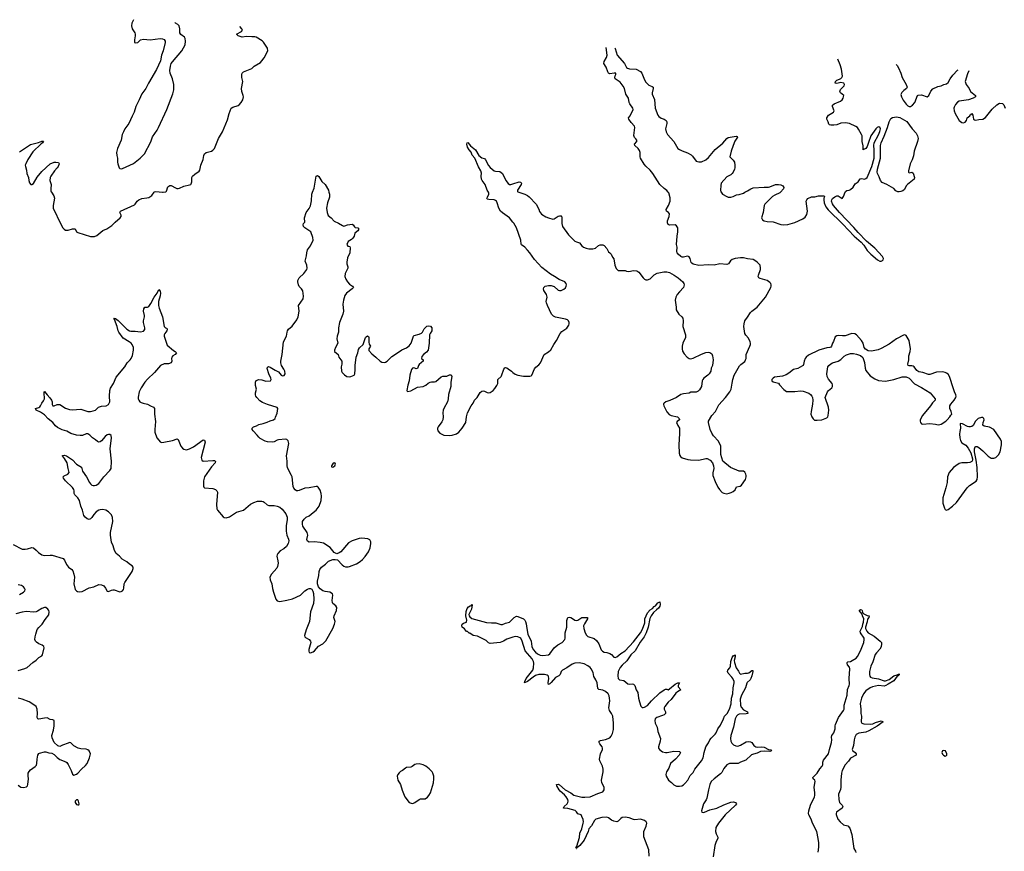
# Model space of a CAD drawing. Header units: inches. Extents: x 1246200 to 1417275, y 606399 to 671266.
# Tile 51 of 63: x 1372913 to 1387058, y 650528 to 662480. Entities that reach past the tile are written whole.
import ezdxf

# ---------------------------------------------------------------- set-up
doc = ezdxf.new("R2010")
doc.units = ezdxf.units.IN
doc.header["$MEASUREMENT"] = 0
for name, color, linetype in [('B3675', 7, 'Continuous'), ('B3676', 7, 'Continuous'), ('B3685', 7, 'Continuous'), ('B3686', 7, 'Continuous')]:
    doc.layers.add(name, color=color, linetype=linetype)

msp = doc.modelspace()

# ---------------------------------------------------------------- linework, layer by layer
at = {"layer": 'B3675', "color": 6}
for points, elevation in [([(1372818, 654938), (1372950, 654872), (1372992, 654868), (1373027, 654873), (1373090, 654893), (1373110, 654891), (1373150, 654858), (1373183, 654823), (1373230, 654788), (1373270, 654780), (1373350, 654785), (1373382, 654782), (1373536, 654736), (1373558, 654710), (1373584, 654650), (1373598, 654630), (1373615, 654610), (1373660, 654580), (1373677, 654557), (1373692, 654512), (1373699, 654470), (1373690, 654370), (1373712, 654292), (1373728, 654270), (1373742, 654262), (1373770, 654256), (1373810, 654261), (1373910, 654313), (1373979, 654330), (1374050, 654363), (1374090, 654358), (1374121, 654341), (1374148, 654310), (1374170, 654267), (1374190, 654264), (1374230, 654282), (1374250, 654286), (1374270, 654284), (1374350, 654256), (1374370, 654260), (1374390, 654272), (1374404, 654290), (1374411, 654309), (1374414, 654370), (1374422, 654390), (1374530, 654550), (1374543, 654590), (1374542, 654610), (1374529, 654629), (1374490, 654655), (1374453, 654690), (1374385, 654725), (1374348, 654770), (1374300, 654810), (1374277, 654850), (1374258, 654918), (1374232, 654970), (1374219, 655070), (1374220, 655110), (1374251, 655270), (1374245, 655325), (1374230, 655366), (1374189, 655409), (1374151, 655430), (1374110, 655440), (1374070, 655436), (1374049, 655430), (1374010, 655407), (1373978, 655370), (1373950, 655327), (1373930, 655307), (1373910, 655298), (1373884, 655304), (1373855, 655330), (1373836, 655356), (1373816, 655430), (1373791, 655490), (1373771, 655570), (1373750, 655606), (1373707, 655650), (1373697, 655670), (1373698, 655710), (1373693, 655730), (1373670, 655757), (1373570, 655850), (1373542, 655890), (1373540, 655910), (1373550, 655922), (1373607, 655950), (1373624, 655970), (1373608, 656028), (1373593, 656113), (1373555, 656175), (1373526, 656210), (1373530, 656216), (1373550, 656223), (1373585, 656210), (1373630, 656182), (1373670, 656152), (1373730, 656093), (1373803, 656050), (1373815, 655990), (1373873, 655910), (1373914, 655830), (1373930, 655808), (1373950, 655790), (1373970, 655784), (1373990, 655786), (1374010, 655792), (1374050, 655816), (1374122, 655910), (1374210, 655999), (1374225, 656030), (1374233, 656133), (1374212, 656310), (1374232, 656470), (1374225, 656505), (1374210, 656520), (1374190, 656520), (1374170, 656512), (1374143, 656490), (1374090, 656428), (1374070, 656412), (1374050, 656407), (1374030, 656416), (1374002, 656442), (1373959, 656470), (1373923, 656510), (1373890, 656529), (1373870, 656528), (1373814, 656506), (1373783, 656503), (1373728, 656508), (1373650, 656532), (1373590, 656565), (1373523, 656583), (1373457, 656617), (1373430, 656641), (1373388, 656690), (1373324, 656744), (1373270, 656801), (1373210, 656839), (1373150, 656870), (1373140, 656890), (1373190, 656908), (1373202, 656918), (1373213, 656930), (1373231, 656970), (1373257, 657003), (1373268, 657030), (1373263, 657117), (1373264, 657130), (1373270, 657137), (1373306, 657086), (1373347, 657047), (1373372, 657012), (1373379, 656990), (1373381, 656950), (1373390, 656930), (1373410, 656930), (1373452, 656948), (1373490, 656947), (1373570, 656896), (1373630, 656878), (1373665, 656875), (1373790, 656882), (1373890, 656851), (1373931, 656851), (1373970, 656858), (1374002, 656870), (1374046, 656910), (1374062, 656918), (1374090, 656925), (1374155, 656930), (1374191, 656949), (1374206, 656990), (1374202, 657070), (1374207, 657150), (1374216, 657184), (1374261, 657250), (1374297, 657343), (1374426, 657490), (1374457, 657550), (1374501, 657590), (1374516, 657610), (1374535, 657655), (1374549, 657730), (1374549, 657770), (1374531, 657810), (1374514, 657830), (1374487, 657850), (1374401, 657901), (1374336, 657990), (1374326, 658010), (1374312, 658070), (1374273, 658170), (1374275, 658175), (1374268, 658192), (1374283, 658183), (1374290, 658185), (1374330, 658156), (1374450, 658032), (1374490, 658006), (1374510, 658002), (1374570, 658005), (1374650, 657995), (1374690, 658004), (1374710, 658028), (1374713, 658050), (1374690, 658130), (1374690, 658150), (1374706, 658210), (1374706, 658230), (1374692, 658290), (1374695, 658325), (1374710, 658346), (1374750, 658346), (1374770, 658360), (1374798, 658402), (1374846, 658494), (1374888, 658550), (1374910, 658601), (1374930, 658576), (1374936, 658550), (1374932, 658510), (1374909, 658430), (1374909, 658370), (1374915, 658335), (1374963, 658210), (1374989, 658070), (1375010, 658053), (1375027, 658047), (1375034, 658034), (1375028, 658010), (1374997, 657970), (1374987, 657950), (1374989, 657930), (1375030, 657802), (1375124, 657724), (1375147, 657710), (1375164, 657690), (1375149, 657670), (1375115, 657650), (1375097, 657630), (1375093, 657610), (1375098, 657570), (1375091, 657549), (1375050, 657536), (1374990, 657535), (1374938, 657510), (1374851, 657409), (1374750, 657314), (1374711, 657270), (1374658, 657190), (1374630, 657130), (1374613, 657053), (1374617, 657030), (1374625, 657010), (1374641, 656990), (1374658, 656978), (1374687, 656967), (1374750, 656955), (1374790, 656929), (1374834, 656910), (1374851, 656891), (1374849, 656810), (1374865, 656705), (1374853, 656590), (1374856, 656550), (1374885, 656470), (1374910, 656435), (1374933, 656413), (1374950, 656404), (1374986, 656406), (1375110, 656434), (1375175, 656455), (1375190, 656447), (1375229, 656350), (1375250, 656323), (1375270, 656308), (1375310, 656297), (1375355, 656310), (1375410, 656339), (1375550, 656443), (1375570, 656436), (1375577, 656410), (1375521, 656190), (1375530, 656150), (1375550, 656135), (1375686, 656146), (1375710, 656143), (1375726, 656130), (1375723, 656110), (1375668, 656052), (1375570, 655908), (1375553, 655850), (1375555, 655775), (1375560, 655760), (1375570, 655751), (1375690, 655740), (1375727, 655727), (1375745, 655710), (1375753, 655690), (1375742, 655510), (1375746, 655450), (1375757, 655430), (1375836, 655336), (1375850, 655326), (1375881, 655321), (1375925, 655335), (1376030, 655401), (1376130, 655429), (1376230, 655515), (1376277, 655543), (1376330, 655559), (1376390, 655562), (1376410, 655557), (1376427, 655547), (1376470, 655506), (1376490, 655497), (1376570, 655498), (1376610, 655490), (1376650, 655474), (1376685, 655445), (1376737, 655377), (1376755, 655330), (1376755, 655290), (1376742, 655210), (1376742, 655130), (1376750, 655071), (1376776, 655016), (1376780, 654990), (1376770, 654950), (1376745, 654910), (1376710, 654877), (1376654, 654846), (1376622, 654810), (1376611, 654790), (1376608, 654770), (1376623, 654703), (1376626, 654670), (1376618, 654622), (1376605, 654595), (1376530, 654510), (1376508, 654470), (1376510, 654430), (1376534, 654370), (1376544, 654304), (1376558, 654250), (1376592, 654150), (1376610, 654129), (1376650, 654120), (1376750, 654135), (1376830, 654154), (1376948, 654210), (1377010, 654272), (1377050, 654297), (1377070, 654304), (1377090, 654306), (1377110, 654293), (1377125, 654265), (1377133, 654233), (1377137, 654150), (1377133, 654090), (1377092, 653970), (1377078, 653830), (1377029, 653710), (1377006, 653630), (1377011, 653610), (1377020, 653600), (1377072, 653572), (1377092, 653550), (1377095, 653530), (1377065, 653430), (1377065, 653405), (1377070, 653383), (1377090, 653379), (1377130, 653394), (1377150, 653411), (1377205, 653475), (1377270, 653508), (1377310, 653554), (1377410, 653730), (1377437, 653790), (1377443, 653830), (1377428, 653890), (1377429, 653910), (1377465, 653990), (1377469, 654030), (1377457, 654057), (1377413, 654090), (1377405, 654106), (1377403, 654130), (1377410, 654210), (1377405, 654230), (1377371, 654251), (1377300, 654260), (1377270, 654270), (1377230, 654298), (1377207, 654327), (1377192, 654370), (1377190, 654410), (1377211, 654490), (1377216, 654550), (1377223, 654577), (1377248, 654612), (1377306, 654654), (1377350, 654696), (1377410, 654721), (1377443, 654723), (1377477, 654717), (1377544, 654644), (1377570, 654625), (1377595, 654615), (1377630, 654614), (1377650, 654619), (1377750, 654660), (1377805, 654695), (1377837, 654723), (1377877, 654763), (1377902, 654798), (1377922, 654830), (1377946, 654890), (1377960, 654950), (1377957, 654977), (1377942, 655002), (1377917, 655017), (1377830, 655028), (1377790, 655024), (1377690, 654990), (1377639, 654961), (1377526, 654834), (1377503, 654817), (1377470, 654801), (1377430, 654821), (1377395, 654870), (1377372, 654892), (1377276, 654956), (1377230, 654965), (1377150, 654974), (1377070, 654970), (1377050, 654983), (1377040, 655010), (1377051, 655070), (1377050, 655090), (1377041, 655110), (1376982, 655202), (1376974, 655230), (1376977, 655270), (1376998, 655302), (1377029, 655331), (1377070, 655350), (1377130, 655395), (1377170, 655433), (1377216, 655490), (1377242, 655570), (1377250, 655630), (1377244, 655670), (1377230, 655719), (1377201, 655761), (1377190, 655769), (1377170, 655773), (1377070, 655752), (1377010, 655748), (1376930, 655714), (1376910, 655710), (1376890, 655710), (1376870, 655722), (1376850, 655746), (1376842, 655770), (1376826, 655910), (1376820, 655930), (1376792, 655970), (1376762, 656042), (1376755, 656070), (1376756, 656136), (1376747, 656210), (1376780, 656390), (1376768, 656428), (1376750, 656446), (1376730, 656451), (1376630, 656441), (1376610, 656435), (1376570, 656413), (1376550, 656410), (1376474, 656414), (1376442, 656422), (1376370, 656461), (1376350, 656480), (1376327, 656510), (1376266, 656570), (1376255, 656590), (1376251, 656610), (1376270, 656630), (1376316, 656644), (1376350, 656662), (1376410, 656677), (1376470, 656697), (1376510, 656717), (1376559, 656730), (1376581, 656750), (1376590, 656767), (1376613, 656827), (1376621, 656890), (1376610, 656904), (1376472, 656948), (1376399, 656979), (1376364, 657004), (1376318, 657050), (1376306, 657070), (1376302, 657090), (1376303, 657117), (1376317, 657170), (1376303, 657223), (1376302, 657270), (1376310, 657293), (1376350, 657309), (1376390, 657304), (1376450, 657286), (1376516, 657290), (1376524, 657310), (1376519, 657330), (1376490, 657389), (1376470, 657468), (1376472, 657488), (1376486, 657494), (1376510, 657486), (1376583, 657443), (1376630, 657421), (1376670, 657371), (1376690, 657362), (1376713, 657367), (1376726, 657390), (1376722, 657430), (1376710, 657459), (1376675, 657510), (1376666, 657550), (1376666, 657574), (1376684, 657670), (1376703, 657850), (1376747, 657930), (1376754, 657990), (1376760, 658010), (1376775, 658030), (1376826, 658074), (1376893, 658167), (1376914, 658210), (1376926, 658290), (1376920, 658370), (1376986, 658470), (1376992, 658508), (1376981, 658581), (1376964, 658610), (1376930, 658647), (1376918, 658670), (1376908, 658710), (1376911, 658730), (1376917, 658750), (1376930, 658770), (1376994, 658830), (1377036, 658890), (1377042, 658910), (1377040, 658950), (1377014, 659010), (1377032, 659088), (1377037, 659130), (1377049, 659170), (1377090, 659230), (1377127, 659310), (1377124, 659350), (1377096, 659430), (1377010, 659488), (1376991, 659510), (1376986, 659530), (1376990, 659550), (1377008, 659570), (1377006, 659630), (1377030, 659710), (1377074, 659766), (1377093, 659807), (1377103, 659877), (1377110, 659970), (1377121, 660000)], 900), ([(1373372, 660000), (1373403, 659950), (1373413, 659913), (1373393, 659810), (1373396, 659770), (1373502, 659542), (1373531, 659490), (1373550, 659469), (1373570, 659457), (1373610, 659455), (1373674, 659474), (1373710, 659473), (1373730, 659430), (1373750, 659421), (1373930, 659366), (1373950, 659362), (1373990, 659366), (1374021, 659379), (1374110, 659450), (1374164, 659476), (1374239, 659521), (1374285, 659570), (1374357, 659630), (1374373, 659650), (1374371, 659670), (1374354, 659710), (1374362, 659730), (1374561, 659819), (1374574, 659830), (1374599, 659870), (1374627, 659893), (1374670, 659910), (1374742, 659918), (1374770, 659926), (1374810, 659955), (1374846, 660000)], 1000), ([(1374967, 660000), (1374970, 660000), (1374972, 660000)], 1000), ([(1377356, 660000), (1377362, 659970), (1377362, 659930), (1377334, 659850), (1377320, 659770), (1377328, 659710), (1377346, 659666), (1377388, 659630), (1377430, 659584), (1377494, 659554), (1377550, 659520), (1377570, 659513), (1377585, 659515), (1377622, 659530), (1377690, 659542), (1377705, 659530), (1377723, 659503), (1377735, 659495), (1377770, 659489), (1377785, 659470), (1377770, 659443), (1377727, 659413), (1377718, 659370), (1377700, 659340), (1377680, 659320), (1377633, 659290), (1377615, 659250), (1377626, 659226), (1377658, 659218), (1377663, 659203), (1377657, 659130), (1377624, 659056), (1377613, 658993), (1377612, 658970), (1377626, 658930), (1377628, 658910), (1377589, 658831), (1377586, 658790), (1377598, 658750), (1377621, 658710), (1377650, 658679), (1377696, 658650), (1377707, 658630), (1377690, 658610), (1377610, 658550), (1377586, 658514), (1377563, 658450), (1377555, 658390), (1377565, 658290), (1377555, 658250), (1377508, 658130), (1377492, 658052), (1377491, 657990), (1377475, 657930), (1377471, 657891), (1377484, 657830), (1377450, 657770), (1377437, 657730), (1377436, 657710), (1377487, 657667), (1377498, 657630), (1377539, 657570), (1377543, 657550), (1377541, 657530), (1377530, 657490), (1377536, 657430), (1377548, 657408), (1377578, 657378), (1377614, 657354), (1377647, 657347), (1377672, 657350), (1377716, 657370), (1377726, 657390), (1377734, 657450), (1377734, 657510), (1377749, 657630), (1377771, 657690), (1377782, 657738), (1377797, 657763), (1377849, 657811), (1377883, 657910), (1377890, 657923), (1377910, 657937), (1377926, 657926), (1377930, 657912), (1377927, 657847), (1377935, 657815), (1377951, 657790), (1377929, 657751), (1377930, 657727), (1377970, 657679), (1378030, 657631), (1378092, 657572), (1378116, 657556), (1378150, 657554), (1378170, 657558), (1378190, 657572), (1378261, 657639), (1378310, 657674), (1378405, 657735), (1378470, 657764), (1378510, 657793), (1378535, 657830), (1378570, 657930), (1378581, 657939), (1378650, 657960), (1378685, 657975), (1378700, 657990), (1378725, 658035), (1378764, 658076), (1378790, 658080), (1378814, 658074), (1378832, 658052), (1378833, 658010), (1378809, 657971), (1378802, 657950), (1378795, 657830), (1378779, 657730), (1378759, 657701), (1378713, 657670), (1378690, 657637), (1378685, 657610), (1378710, 657590), (1378710, 657570), (1378685, 657555), (1378654, 657526), (1378643, 657510), (1378630, 657469), (1378610, 657463), (1378592, 657472), (1378570, 657476), (1378557, 657470), (1378541, 657450), (1378516, 657370), (1378509, 657290), (1378487, 657227), (1378476, 657150), (1378481, 657141), (1378490, 657136), (1378530, 657148), (1378630, 657199), (1378710, 657210), (1378750, 657229), (1378782, 657258), (1378809, 657271), (1378830, 657275), (1378870, 657273), (1378890, 657281), (1378970, 657349), (1378990, 657355), (1379050, 657356), (1379090, 657374), (1379110, 657376), (1379120, 657350), (1379109, 657270), (1379107, 657210), (1379075, 657095), (1379070, 657030), (1379059, 656990), (1379006, 656894), (1378996, 656870), (1378992, 656830), (1378998, 656770), (1378991, 656730), (1378978, 656702), (1378925, 656630), (1378914, 656610), (1378914, 656594), (1378920, 656570), (1378950, 656537), (1379006, 656510), (1379090, 656506), (1379128, 656510), (1379190, 656528), (1379222, 656550), (1379270, 656611), (1379323, 656690), (1379331, 656771), (1379348, 656830), (1379398, 656930), (1379426, 656970), (1379445, 657010), (1379486, 657050), (1379530, 657122), (1379550, 657139), (1379570, 657145), (1379590, 657140), (1379630, 657121), (1379650, 657119), (1379670, 657123), (1379713, 657150), (1379740, 657180), (1379770, 657224), (1379780, 657250), (1379782, 657310), (1379828, 657350), (1379837, 657363), (1379870, 657459), (1379885, 657475), (1379890, 657479), (1379910, 657475), (1379930, 657464), (1379979, 657430), (1380000, 657411)], 900), ([(1380000, 659569), (1379950, 659633), (1379850, 659702), (1379822, 659730), (1379798, 659770), (1379774, 659850), (1379763, 659870), (1379750, 659883), (1379730, 659893), (1379654, 659894), (1379630, 659902), (1379626, 659910), (1379632, 659930), (1379654, 659970), (1379651, 659990), (1379646, 660000)], 900), ([(1372910, 654221), (1372970, 654253), (1372987, 654270), (1372991, 654290), (1372984, 654310), (1372970, 654330), (1372938, 654350), (1372890, 654358)], 900), ([(1380000, 653606), (1379910, 653578), (1379864, 653550), (1379814, 653530), (1379770, 653522), (1379670, 653515), (1379650, 653525), (1379616, 653556), (1379578, 653578), (1379490, 653620), (1379429, 653630), (1379381, 653661), (1379370, 653664), (1379345, 653685), (1379330, 653689), (1379304, 653724), (1379270, 653750), (1379265, 653770), (1379269, 653790), (1379290, 653805), (1379330, 653822), (1379333, 653827), (1379335, 653850), (1379321, 653910), (1379327, 653973), (1379342, 654018), (1379361, 654039), (1379383, 654057), (1379398, 654062), (1379410, 654078), (1379415, 654070), (1379405, 654010), (1379366, 653930), (1379370, 653910), (1379379, 653899), (1379410, 653876), (1379617, 653817), (1379690, 653810), (1379752, 653810), (1379826, 653786), (1379849, 653789), (1379890, 653806), (1379950, 653820), (1380000, 653871)], 800), ([(1372890, 653124), (1372987, 653153), (1373021, 653170), (1373101, 653239), (1373150, 653273), (1373190, 653313), (1373230, 653336), (1373241, 653350), (1373263, 653450), (1373258, 653470), (1373237, 653490), (1373190, 653508), (1373153, 653533), (1373140, 653550), (1373133, 653570), (1373135, 653610), (1373143, 653650), (1373166, 653714), (1373190, 653746), (1373238, 653790), (1373279, 653861), (1373333, 653927), (1373336, 653970), (1373331, 653990), (1373318, 654010), (1373290, 654030), (1373270, 654031), (1373230, 654017), (1373170, 653979), (1373149, 653971), (1373110, 653964), (1373010, 653972), (1372950, 653967), (1372860, 653940)], 900), ([(1372890, 651476), (1372930, 651450), (1372970, 651444), (1373010, 651455), (1373025, 651470), (1373032, 651490), (1373040, 651570), (1373034, 651614), (1373036, 651650), (1373050, 651677), (1373070, 651699), (1373134, 651746), (1373153, 651767), (1373161, 651790), (1373164, 651850), (1373176, 651910), (1373187, 651933), (1373200, 651940), (1373270, 651958), (1373290, 651956), (1373330, 651942), (1373377, 651937), (1373410, 651919), (1373450, 651876), (1373470, 651860), (1373489, 651849), (1373576, 651816), (1373590, 651805), (1373610, 651777), (1373653, 651690), (1373670, 651638), (1373690, 651623), (1373730, 651634), (1373750, 651651), (1373799, 651710), (1373858, 651762), (1373882, 651790), (1373917, 651870), (1373931, 651930), (1373912, 651970), (1373890, 651988), (1373870, 651995), (1373790, 651999), (1373751, 652011), (1373690, 652045), (1373648, 652088), (1373630, 652090), (1373610, 652084), (1373526, 652054), (1373490, 652034), (1373462, 652042), (1373407, 652090), (1373379, 652159), (1373375, 652190), (1373401, 652270), (1373408, 652330), (1373409, 652410), (1373390, 652419), (1373350, 652422), (1373310, 652444), (1373270, 652442), (1373190, 652428), (1373174, 652434), (1373164, 652450), (1373169, 652510), (1373166, 652570), (1373150, 652607), (1373130, 652625), (1373050, 652675), (1372950, 652712), (1372890, 652729)], 900)]:
    msp.add_lwpolyline(points, dxfattribs=dict(at, elevation=elevation))
at = {"layer": 'B3675', "color": 6, "elevation": 900}
for points in [[(1377430, 656109), (1377410, 656096), (1377391, 656070), (1377392, 656052), (1377410, 656047), (1377441, 656070), (1377449, 656090), (1377447, 656107)], [(1378650, 651785), (1378610, 651782), (1378590, 651774), (1378553, 651747), (1378530, 651736), (1378470, 651731), (1378455, 651725), (1378413, 651690), (1378385, 651675), (1378363, 651657), (1378344, 651630), (1378338, 651610), (1378346, 651550), (1378386, 651486), (1378408, 651408), (1378446, 651310), (1378510, 651229), (1378550, 651217), (1378570, 651221), (1378590, 651230), (1378650, 651274), (1378670, 651280), (1378737, 651283), (1378773, 651307), (1378792, 651328), (1378817, 651370), (1378859, 651510), (1378865, 651570), (1378864, 651610), (1378850, 651650), (1378837, 651670), (1378795, 651715), (1378750, 651750), (1378710, 651770), (1378670, 651782)], [(1373750, 651268), (1373730, 651268), (1373712, 651250), (1373711, 651230), (1373730, 651202), (1373750, 651194), (1373762, 651198), (1373766, 651210), (1373759, 651250)]]:
    msp.add_lwpolyline(points, close=True, dxfattribs=at)
at = {"layer": 'B3676', "color": 6}
for points, elevation in [([(1374548, 662480), (1374524, 662430), (1374518, 662390), (1374528, 662348), (1374565, 662290), (1374573, 662270), (1374574, 662246), (1374564, 662190), (1374562, 662150), (1374570, 662145), (1374610, 662154), (1374651, 662189), (1374690, 662202), (1374789, 662189), (1374930, 662210), (1374966, 662206), (1374990, 662194), (1375002, 662170), (1375001, 662150), (1374973, 662030), (1374951, 661970), (1374936, 661890), (1374878, 661762), (1374762, 661570), (1374723, 661490), (1374666, 661414), (1374630, 661326), (1374583, 661230), (1374558, 661150), (1374527, 661093), (1374483, 660990), (1374426, 660910), (1374403, 660870), (1374387, 660830), (1374373, 660747), (1374317, 660630), (1374305, 660570), (1374307, 660530), (1374318, 660490), (1374318, 660430), (1374323, 660410), (1374343, 660350), (1374350, 660342), (1374370, 660336), (1374390, 660339), (1374550, 660414), (1374645, 660490), (1374706, 660554), (1374795, 660725), (1374822, 660798), (1374887, 660893), (1374908, 660932), (1375029, 661191), (1375113, 661413), (1375126, 661470), (1375126, 661550), (1375109, 661630), (1375075, 661710), (1375070, 661750), (1375078, 661810), (1375091, 661849), (1375107, 661873), (1375243, 662030), (1375290, 662119), (1375296, 662170), (1375290, 662209), (1375279, 662230), (1375227, 662266), (1375212, 662290), (1375214, 662350), (1375203, 662390), (1375184, 662410), (1375152, 662432), (1375144, 662441)], 1100), ([(1374972, 660000), (1375013, 660007), (1375024, 660016), (1375043, 660077), (1375070, 660097), (1375090, 660095), (1375150, 660061), (1375170, 660054), (1375190, 660053), (1375210, 660058), (1375270, 660089), (1375354, 660106), (1375370, 660112), (1375377, 660123), (1375387, 660150), (1375387, 660210), (1375398, 660230), (1375430, 660262), (1375490, 660301), (1375503, 660317), (1375517, 660390), (1375548, 660470), (1375560, 660530), (1375570, 660552), (1375590, 660571), (1375670, 660592), (1375690, 660606), (1375711, 660630), (1375770, 660770), (1375826, 660870), (1375897, 661043), (1375921, 661130), (1375953, 661207), (1375975, 661225), (1376050, 661247), (1376065, 661255), (1376095, 661290), (1376120, 661330), (1376129, 661370), (1376126, 661390), (1376105, 661450), (1376100, 661490), (1376121, 661590), (1376103, 661650), (1376104, 661690), (1376111, 661710), (1376130, 661730), (1376150, 661741), (1376250, 661779), (1376284, 661810), (1376373, 661867), (1376393, 661887), (1376427, 661933), (1376478, 662030), (1376472, 662070), (1376417, 662157), (1376397, 662177), (1376312, 662230), (1376290, 662235), (1376247, 662233), (1376170, 662240), (1376110, 662231), (1376051, 662250), (1376030, 662270), (1376102, 662310), (1376112, 662330), (1376103, 662350), (1376074, 662380)], 1000), ([(1372910, 660583), (1373070, 660685), (1373184, 660716), (1373230, 660736), (1373250, 660735), (1373253, 660730), (1373240, 660710), (1373222, 660698), (1373101, 660579), (1373032, 660470), (1373001, 660410), (1372994, 660390), (1372996, 660370), (1373010, 660319), (1373017, 660270), (1373039, 660210), (1373044, 660170), (1373054, 660134), (1373072, 660112), (1373090, 660109), (1373110, 660124), (1373164, 660216), (1373230, 660298), (1373350, 660410), (1373410, 660430), (1373433, 660433), (1373470, 660428), (1373478, 660410), (1373465, 660370), (1373452, 660350), (1373415, 660310), (1373361, 660230), (1373351, 660210), (1373347, 660170), (1373367, 660110), (1373359, 660050), (1373362, 660022), (1373367, 660007), (1373372, 660000)], 1000), ([(1379646, 660000), (1379631, 660030), (1379602, 660110), (1379557, 660170), (1379549, 660190), (1379543, 660230), (1379547, 660273), (1379539, 660310), (1379504, 660364), (1379452, 660492), (1379415, 660535), (1379397, 660577), (1379369, 660610), (1379345, 660650), (1379335, 660690), (1379340, 660710), (1379350, 660717), (1379389, 660669), (1379462, 660610), (1379509, 660529), (1379550, 660496), (1379590, 660483), (1379607, 660467), (1379646, 660386), (1379670, 660356), (1379730, 660308), (1379750, 660301), (1379810, 660296), (1379850, 660271), (1379899, 660170), (1379930, 660126), (1379950, 660113), (1379970, 660110), (1380000, 660120)], 900), ([(1377121, 660000), (1377142, 660058), (1377170, 660231), (1377190, 660243), (1377210, 660227), (1377254, 660154), (1377303, 660110), (1377350, 660030), (1377356, 660000)], 900), ([(1374846, 660000), (1374850, 660005), (1374870, 660013), (1374967, 660000)], 1000)]:
    msp.add_lwpolyline(points, dxfattribs=dict(at, elevation=elevation))
at = {"layer": 'B3685', "color": 6}
for points, elevation in [([(1380083, 660000), (1380172, 659972), (1380210, 659952), (1380233, 659933), (1380334, 659830), (1380370, 659756), (1380381, 659721), (1380410, 659685), (1380470, 659648), (1380510, 659631), (1380570, 659615), (1380590, 659620), (1380650, 659654), (1380670, 659659), (1380690, 659659), (1380695, 659655), (1380703, 659630), (1380700, 659550), (1380710, 659510), (1380799, 659390), (1380890, 659297), (1380910, 659287), (1380955, 659275), (1380990, 659230), (1381013, 659210), (1381050, 659195), (1381090, 659187), (1381148, 659188), (1381184, 659196), (1381230, 659233), (1381250, 659243), (1381290, 659246), (1381310, 659235), (1381347, 659190), (1381370, 659142), (1381390, 659131), (1381410, 659111), (1381430, 659065), (1381450, 659042), (1381463, 658950), (1381484, 658904), (1381510, 658877), (1381533, 658873), (1381610, 658876), (1381630, 658865), (1381662, 658862), (1381730, 658874), (1381778, 658870), (1381810, 658850), (1381871, 658771), (1381891, 658751), (1381910, 658743), (1381930, 658743), (1381970, 658756), (1382027, 658813), (1382070, 658837), (1382165, 658855), (1382210, 658855), (1382250, 658845), (1382316, 658810), (1382372, 658770), (1382440, 658710), (1382455, 658690), (1382460, 658670), (1382450, 658630), (1382390, 658570), (1382360, 658530), (1382339, 658490), (1382330, 658450), (1382346, 658350), (1382346, 658310), (1382383, 658250), (1382427, 658210), (1382438, 658190), (1382443, 658150), (1382442, 658070), (1382477, 657950), (1382477, 657910), (1382441, 657830), (1382430, 657790), (1382429, 657750), (1382437, 657717), (1382459, 657679), (1382500, 657630), (1382530, 657610), (1382550, 657607), (1382590, 657616), (1382710, 657675), (1382770, 657696), (1382810, 657702), (1382830, 657698), (1382856, 657676), (1382867, 657650), (1382877, 657590), (1382868, 657512), (1382848, 657470), (1382841, 657430), (1382817, 657390), (1382801, 657370), (1382742, 657330), (1382726, 657310), (1382718, 657290), (1382707, 657210), (1382678, 657162), (1382658, 657142), (1382630, 657129), (1382555, 657125), (1382530, 657114), (1382450, 657104), (1382410, 657091), (1382350, 657049), (1382254, 657006), (1382196, 656990), (1382171, 656970), (1382163, 656957), (1382161, 656950), (1382165, 656930), (1382210, 656846), (1382245, 656805), (1382270, 656790), (1382362, 656770), (1382385, 656750), (1382390, 656734), (1382391, 656729), (1382357, 656703), (1382351, 656690), (1382366, 656646), (1382391, 656609), (1382394, 656534), (1382382, 656370), (1382389, 656250), (1382396, 656216), (1382404, 656204), (1382430, 656185), (1382510, 656159), (1382550, 656152), (1382670, 656147), (1382770, 656175), (1382790, 656175), (1382832, 656150), (1382864, 656110), (1382882, 656070), (1382884, 656030), (1382870, 655968), (1382869, 655930), (1382904, 655844), (1382943, 655763), (1382966, 655726), (1383006, 655686), (1383030, 655674), (1383070, 655666), (1383107, 655673), (1383136, 655684), (1383162, 655698), (1383190, 655721), (1383212, 655768), (1383263, 655777), (1383283, 655790), (1383339, 655870), (1383352, 655910), (1383352, 655930), (1383345, 655950), (1383330, 655976), (1383310, 655989), (1383250, 655991), (1383124, 656044), (1383015, 656135), (1382985, 656230), (1382984, 656350), (1382950, 656424), (1382880, 656500), (1382856, 656536), (1382834, 656590), (1382807, 656690), (1382808, 656710), (1382857, 656790), (1382908, 656850), (1382956, 656944), (1383055, 657050), (1383117, 657130), (1383133, 657170), (1383150, 657254), (1383156, 657310), (1383176, 657370), (1383254, 657506), (1383274, 657526), (1383330, 657568), (1383342, 657590), (1383348, 657610), (1383350, 657670), (1383404, 657790), (1383411, 657810), (1383412, 657830), (1383409, 657850), (1383382, 657902), (1383344, 657944), (1383332, 657970), (1383318, 658070), (1383321, 658110), (1383330, 658150), (1383370, 658205), (1383410, 658272), (1383430, 658292), (1383510, 658350), (1383628, 658490), (1383702, 658630), (1383710, 658650), (1383710, 658670), (1383702, 658690), (1383690, 658703), (1383651, 658730), (1383550, 658760), (1383531, 658771), (1383524, 658790), (1383525, 658810), (1383555, 658890), (1383558, 658910), (1383550, 658950), (1383510, 658996), (1383490, 659011), (1383450, 659031), (1383370, 659043), (1383310, 659058), (1383270, 659059), (1383190, 659047), (1383150, 659032), (1383126, 659014), (1383094, 658970), (1383070, 658962), (1382970, 658971), (1382890, 658952), (1382810, 658958), (1382670, 658948), (1382590, 658968), (1382570, 658980), (1382561, 658990), (1382543, 659050), (1382529, 659070), (1382510, 659079), (1382490, 659078), (1382450, 659065), (1382430, 659066), (1382410, 659075), (1382371, 659111), (1382360, 659130), (1382356, 659150), (1382358, 659210), (1382351, 659250), (1382358, 659370), (1382370, 659430), (1382367, 659490), (1382350, 659517), (1382330, 659532), (1382248, 659528), (1382230, 659537), (1382218, 659558), (1382222, 659590), (1382244, 659650), (1382250, 659690), (1382235, 659710), (1382203, 659730), (1382199, 659750), (1382236, 659810), (1382257, 659870), (1382258, 659918), (1382238, 659990), (1382230, 660000)], 900), ([(1382989, 660000), (1383010, 659973), (1383070, 659937), (1383090, 659930), (1383131, 659929), (1383162, 659938), (1383210, 659961), (1383250, 659967), (1383311, 659989), (1383332, 660000)], 900), ([(1383841, 660000), (1383832, 659990), (1383762, 659958), (1383730, 659937), (1383617, 659830), (1383608, 659810), (1383593, 659710), (1383572, 659630), (1383584, 659604), (1383608, 659588), (1383650, 659580), (1383736, 659576), (1383850, 659536), (1383890, 659530), (1383950, 659534), (1384050, 659564), (1384163, 659617), (1384198, 659642), (1384219, 659681), (1384230, 659730), (1384212, 659870), (1384220, 659890), (1384237, 659910), (1384290, 659935), (1384335, 659935), (1384390, 659947), (1384471, 659950), (1384474, 659934), (1384466, 659914), (1384464, 659890), (1384470, 659850), (1384495, 659790), (1384526, 659746), (1384739, 659539), (1384902, 659370), (1385003, 659283), (1385039, 659239), (1385090, 659165), (1385139, 659110), (1385237, 659030), (1385270, 659010), (1385290, 659007), (1385310, 659018), (1385318, 659030), (1385322, 659050), (1385310, 659075), (1385198, 659198), (1385079, 659299), (1384960, 659420), (1384895, 659495), (1384690, 659708), (1384605, 659810), (1384590, 659835), (1384578, 659870), (1384580, 659890), (1384592, 659910), (1384625, 659935), (1384650, 659946), (1384670, 659946), (1384730, 659911), (1384750, 659938), (1384772, 660000)], 900), ([(1380000, 657411), (1380030, 657385), (1380069, 657369), (1380150, 657356), (1380244, 657356), (1380259, 657361), (1380270, 657371), (1380310, 657464), (1380330, 657487), (1380370, 657519), (1380395, 657550), (1380450, 657667), (1380510, 657706), (1380543, 657737), (1380587, 657813), (1380625, 657870), (1380676, 657970), (1380702, 657998), (1380772, 658048), (1380800, 658090), (1380806, 658110), (1380806, 658130), (1380798, 658150), (1380784, 658164), (1380755, 658175), (1380610, 658204), (1380580, 658220), (1380553, 658250), (1380496, 658370), (1380482, 658410), (1380478, 658430), (1380490, 658490), (1380488, 658510), (1380481, 658530), (1380442, 658590), (1380438, 658610), (1380443, 658630), (1380463, 658650), (1380510, 658661), (1380550, 658662), (1380590, 658647), (1380650, 658594), (1380670, 658587), (1380690, 658589), (1380732, 658608), (1380753, 658627), (1380765, 658650), (1380767, 658670), (1380762, 658690), (1380744, 658710), (1380665, 658745), (1380598, 658790), (1380541, 658821), (1380416, 658916), (1380310, 659034), (1380243, 659130), (1380210, 659168), (1380170, 659211), (1380122, 659242), (1380116, 659256), (1380114, 659310), (1380049, 659490), (1380010, 659557), (1380000, 659569)], 900), ([(1380000, 653871), (1380018, 653890), (1380050, 653906), (1380070, 653903), (1380149, 653869), (1380170, 653848), (1380178, 653830), (1380190, 653796), (1380197, 653730), (1380214, 653650), (1380261, 653550), (1380273, 653470), (1380290, 653430), (1380322, 653390), (1380350, 653365), (1380390, 653345), (1380430, 653341), (1380510, 653351), (1380530, 653366), (1380592, 653450), (1380646, 653494), (1380706, 653530), (1380745, 653570), (1380750, 653590), (1380748, 653630), (1380751, 653670), (1380775, 653750), (1380774, 653846), (1380790, 653889), (1380810, 653895), (1380830, 653889), (1380856, 653876), (1380890, 653848), (1380910, 653843), (1380930, 653848), (1380990, 653886), (1381070, 653890), (1381070, 653870), (1381025, 653795), (1381014, 653770), (1381017, 653730), (1381036, 653670), (1381054, 653634), (1381075, 653615), (1381164, 653584), (1381198, 653558), (1381231, 653510), (1381265, 653425), (1381285, 653405), (1381310, 653391), (1381350, 653383), (1381390, 653370), (1381414, 653354), (1381450, 653319), (1381470, 653313), (1381490, 653321), (1381550, 653371), (1381610, 653408), (1381730, 653536), (1381830, 653670), (1381862, 653718), (1381892, 653810), (1381896, 653870), (1381930, 653956), (1381970, 653997), (1382002, 654018), (1382030, 654048), (1382045, 654055), (1382081, 654099), (1382110, 654111), (1382115, 654075), (1382110, 654049), (1382090, 654022), (1382060, 654000), (1382019, 653961), (1381986, 653914), (1381966, 653874), (1381940, 653750), (1381913, 653670), (1381886, 653610), (1381827, 653533), (1381754, 653410), (1381695, 653350), (1381634, 653266), (1381570, 653205), (1381542, 653170), (1381512, 653110), (1381506, 653050), (1381513, 653013), (1381530, 652994), (1381590, 652982), (1381650, 652935), (1381670, 652932), (1381714, 652934), (1381730, 652931), (1381740, 652920), (1381749, 652909), (1381770, 652850), (1381795, 652810), (1381804, 652730), (1381816, 652676), (1381835, 652615), (1381855, 652595), (1381870, 652594), (1381890, 652601), (1381930, 652625), (1381988, 652692), (1382110, 652804), (1382170, 652848), (1382190, 652860), (1382210, 652858), (1382230, 652849), (1382250, 652861), (1382330, 652931), (1382370, 652951), (1382391, 652951), (1382375, 652910), (1382373, 652890), (1382412, 652850), (1382361, 652819), (1382341, 652799), (1382272, 652708), (1382230, 652670), (1382183, 652610), (1382174, 652590), (1382174, 652570), (1382193, 652530), (1382193, 652510), (1382172, 652490), (1382150, 652479), (1382065, 652450), (1382042, 652430), (1382036, 652410), (1382044, 652370), (1382070, 652310), (1382079, 652250), (1382119, 652150), (1382112, 652110), (1382088, 652030), (1382091, 652010), (1382104, 651990), (1382150, 651959), (1382190, 651946), (1382213, 651947), (1382310, 651967), (1382390, 651960), (1382408, 651950), (1382387, 651910), (1382335, 651850), (1382265, 651790), (1382238, 651722), (1382205, 651670), (1382196, 651630), (1382199, 651610), (1382232, 651550), (1382277, 651517), (1382310, 651484), (1382350, 651464), (1382390, 651462), (1382425, 651470), (1382450, 651484), (1382470, 651503), (1382510, 651551), (1382544, 651616), (1382590, 651661), (1382614, 651706), (1382710, 651828), (1382730, 651870), (1382744, 651950), (1382769, 652031), (1382810, 652088), (1382829, 652131), (1382845, 652155), (1382906, 652210), (1382921, 652230), (1382945, 652290), (1382980, 652340), (1383024, 652430), (1383037, 652470), (1383077, 652510), (1383112, 652570), (1383133, 652647), (1383138, 652730), (1383159, 652790), (1383165, 652875), (1383178, 652950), (1383175, 652970), (1383159, 653010), (1383145, 653030), (1383090, 653086), (1383083, 653110), (1383087, 653130), (1383113, 653167), (1383124, 653190), (1383130, 653258), (1383150, 653314), (1383170, 653342), (1383178, 653342), (1383190, 653351), (1383190, 653323), (1383178, 653270), (1383182, 653242), (1383206, 653166), (1383239, 653119), (1383252, 653090), (1383270, 653074), (1383330, 653086), (1383370, 653086), (1383390, 653094), (1383430, 653126), (1383445, 653125), (1383446, 653110), (1383432, 653052), (1383416, 653010), (1383405, 652990), (1383365, 652955), (1383357, 652943), (1383341, 652879), (1383281, 652770), (1383265, 652715), (1383269, 652629), (1383278, 652598), (1383310, 652559), (1383369, 652530), (1383372, 652510), (1383350, 652502), (1383250, 652498), (1383230, 652490), (1383210, 652469), (1383194, 652430), (1383168, 652310), (1383129, 652190), (1383124, 652150), (1383128, 652110), (1383142, 652082), (1383170, 652057), (1383203, 652043), (1383230, 652040), (1383270, 652051), (1383350, 652102), (1383390, 652108), (1383410, 652103), (1383429, 652090), (1383459, 652050), (1383489, 652030), (1383510, 652026), (1383570, 652030), (1383610, 652024), (1383670, 651992), (1383705, 651985), (1383716, 651970), (1383690, 651961), (1383610, 651968), (1383558, 651962), (1383510, 651939), (1383454, 651926), (1383427, 651913), (1383344, 651836), (1383270, 651809), (1383234, 651790), (1383112, 651788), (1383090, 651781), (1383071, 651769), (1383030, 651719), (1383001, 651659), (1382981, 651639), (1382888, 651570), (1382849, 651530), (1382830, 651490), (1382807, 651410), (1382784, 651290), (1382774, 651266), (1382739, 651210), (1382709, 651109), (1382715, 651090), (1382730, 651087), (1382750, 651090), (1382830, 651122), (1382930, 651148), (1383030, 651198), (1383130, 651235), (1383170, 651240), (1383197, 651230), (1383203, 651223), (1383211, 651210), (1383196, 651190), (1383049, 651050), (1382950, 650931), (1382915, 650870), (1382911, 650810), (1382919, 650779), (1382945, 650730), (1382943, 650710), (1382920, 650670), (1382901, 650610), (1382875, 650450)], 800), ([(1384384, 650516), (1384392, 650588), (1384392, 650650), (1384384, 650710), (1384363, 650810), (1384301, 650930), (1384282, 650990), (1384250, 651050), (1384245, 651070), (1384251, 651110), (1384276, 651190), (1384331, 651310), (1384336, 651330), (1384336, 651370), (1384325, 651450), (1384343, 651530), (1384335, 651550), (1384312, 651570), (1384307, 651590), (1384371, 651649), (1384407, 651713), (1384441, 651750), (1384449, 651770), (1384453, 651810), (1384463, 651837), (1384533, 651927), (1384547, 651990), (1384578, 652090), (1384579, 652130), (1384574, 652170), (1384581, 652190), (1384610, 652231), (1384626, 652290), (1384628, 652330), (1384633, 652350), (1384678, 652450), (1384749, 652550), (1384758, 652570), (1384760, 652630), (1384801, 652770), (1384807, 652853), (1384829, 652910), (1384832, 652930), (1384828, 653010), (1384839, 653150), (1384833, 653173), (1384807, 653210), (1384799, 653230), (1384800, 653240), (1384808, 653252), (1384850, 653256), (1384872, 653268), (1384930, 653304), (1384950, 653327), (1384994, 653410), (1385040, 653530), (1385047, 653570), (1385044, 653590), (1384990, 653666), (1384987, 653690), (1385020, 653760), (1385026, 653794), (1385037, 653823), (1385040, 653870), (1385023, 653910), (1385018, 653938), (1384999, 653959), (1384990, 653963), (1384975, 653990), (1384990, 654003), (1385010, 653996), (1385015, 653990), (1385022, 653962), (1385042, 653942), (1385090, 653917), (1385116, 653910), (1385113, 653890), (1385095, 653865), (1385090, 653824), (1385062, 653750), (1385065, 653730), (1385085, 653690), (1385103, 653670), (1385190, 653620), (1385275, 653550), (1385293, 653530), (1385296, 653510), (1385290, 653465), (1385270, 653431), (1385221, 653379), (1385205, 653355), (1385168, 653250), (1385140, 653190), (1385121, 653110), (1385120, 653070), (1385125, 653045), (1385137, 653030), (1385160, 653020), (1385250, 653007), (1385330, 652980), (1385350, 652978), (1385404, 652996), (1385470, 653051), (1385518, 653062), (1385530, 653070), (1385556, 653070), (1385531, 653069), (1385532, 653050), (1385517, 653043), (1385470, 652978), (1385390, 652928), (1385355, 652910), (1385330, 652903), (1385250, 652910), (1385167, 652893), (1385130, 652875), (1385070, 652834), (1385034, 652790), (1385008, 652730), (1384988, 652650), (1384998, 652570), (1384999, 652510), (1385009, 652470), (1385003, 652390), (1385011, 652371), (1385040, 652360), (1385130, 652353), (1385170, 652360), (1385210, 652379), (1385290, 652402), (1385318, 652390), (1385230, 652325), (1385110, 652257), (1385070, 652241), (1384970, 652225), (1384930, 652205), (1384910, 652170), (1384901, 652130), (1384894, 652050), (1384871, 651990), (1384884, 651970), (1384915, 651950), (1384929, 651930), (1384930, 651910), (1384850, 651867), (1384818, 651822), (1384771, 651770), (1384730, 651690), (1384718, 651650), (1384708, 651550), (1384711, 651450), (1384705, 651415), (1384678, 651350), (1384680, 651270), (1384691, 651230), (1384730, 651190), (1384738, 651170), (1384729, 651150), (1384648, 651092), (1384642, 651070), (1384644, 651056), (1384668, 650990), (1384700, 650950), (1384750, 650910), (1384812, 650892), (1384838, 650858), (1384868, 650768), (1384896, 650570), (1384920, 650530), (1384925, 650510)], 800), ([(1381956, 650456), (1381950, 650550), (1381878, 650738), (1381878, 650810), (1381914, 650890), (1381921, 650930), (1381915, 650950), (1381891, 650971), (1381830, 650988), (1381750, 650981), (1381730, 650985), (1381670, 651011), (1381610, 651017), (1381568, 651012), (1381550, 651000), (1381510, 650959), (1381490, 650953), (1381450, 650960), (1381413, 650973), (1381374, 651010), (1381350, 651018), (1381274, 651014), (1381190, 650991), (1381170, 650972), (1381126, 650894), (1381090, 650850), (1381078, 650810), (1381021, 650690), (1380961, 650610), (1380930, 650585), (1380916, 650584), (1380910, 650570), (1380906, 650570), (1380910, 650570), (1380905, 650585), (1380919, 650601), (1380954, 650726), (1380962, 650790), (1380989, 650850), (1381008, 650930), (1381012, 650952), (1381007, 650987), (1380990, 651030), (1380977, 651050), (1380930, 651068), (1380910, 651097), (1380892, 651112), (1380790, 651144), (1380726, 651150), (1380735, 651170), (1380776, 651210), (1380789, 651230), (1380791, 651250), (1380786, 651270), (1380765, 651310), (1380741, 651341), (1380680, 651390), (1380663, 651410), (1380631, 651470), (1380627, 651490), (1380650, 651494), (1380670, 651485), (1380750, 651413), (1380830, 651370), (1380876, 651336), (1380990, 651306), (1381030, 651304), (1381107, 651313), (1381221, 651359), (1381290, 651382), (1381309, 651411), (1381311, 651450), (1381277, 651510), (1381270, 651550), (1381295, 651670), (1381297, 651710), (1381284, 651750), (1381246, 651830), (1381243, 651850), (1381256, 651930), (1381284, 651990), (1381288, 652010), (1381281, 652030), (1381248, 652070), (1381238, 652090), (1381239, 652110), (1381259, 652121), (1381330, 652135), (1381390, 652159), (1381410, 652184), (1381430, 652222), (1381442, 652278), (1381444, 652370), (1381434, 652470), (1381415, 652510), (1381387, 652550), (1381375, 652590), (1381390, 652690), (1381388, 652730), (1381380, 652760), (1381365, 652790), (1381330, 652823), (1381290, 652842), (1381235, 652855), (1381217, 652870), (1381208, 652948), (1381190, 652992), (1381161, 653041), (1381150, 653096), (1381124, 653150), (1381107, 653170), (1381075, 653195), (1381023, 653223), (1380950, 653238), (1380890, 653233), (1380850, 653216), (1380774, 653166), (1380709, 653131), (1380692, 653110), (1380676, 653070), (1380660, 653050), (1380610, 653024), (1380550, 652954), (1380530, 652934), (1380510, 652924), (1380503, 652950), (1380514, 653010), (1380510, 653041), (1380505, 653050), (1380490, 653061), (1380451, 653071), (1380370, 653069), (1380325, 653055), (1380288, 653032), (1380210, 652968), (1380167, 652947), (1380168, 652970), (1380190, 653010), (1380285, 653130), (1380295, 653165), (1380300, 653230), (1380295, 653255), (1380274, 653294), (1380177, 653410), (1380134, 653550), (1380111, 653591), (1380070, 653612), (1380030, 653615), (1380000, 653606)], 800)]:
    msp.add_lwpolyline(points, dxfattribs=dict(at, elevation=elevation))
at = {"layer": 'B3685', "color": 6, "elevation": 900}
for points in [[(1384870, 657969), (1384770, 657936), (1384734, 657934), (1384670, 657941), (1384650, 657937), (1384630, 657921), (1384604, 657856), (1384588, 657830), (1384574, 657786), (1384565, 657774), (1384552, 657768), (1384510, 657765), (1384395, 657730), (1384244, 657656), (1384210, 657631), (1384197, 657610), (1384183, 657570), (1384174, 657526), (1384167, 657510), (1384157, 657503), (1384090, 657469), (1384028, 657450), (1383962, 657398), (1383923, 657377), (1383870, 657356), (1383759, 657341), (1383736, 657330), (1383719, 657310), (1383719, 657290), (1383737, 657277), (1383815, 657255), (1383831, 657230), (1383890, 657164), (1383930, 657138), (1384050, 657134), (1384130, 657144), (1384170, 657143), (1384251, 657111), (1384275, 657095), (1384294, 657070), (1384303, 657050), (1384309, 657010), (1384304, 656956), (1384282, 656850), (1384281, 656810), (1384292, 656770), (1384310, 656742), (1384330, 656726), (1384370, 656722), (1384438, 656730), (1384510, 656759), (1384521, 656770), (1384530, 656790), (1384535, 656870), (1384532, 656910), (1384487, 657050), (1384516, 657130), (1384531, 657149), (1384579, 657190), (1384590, 657210), (1384590, 657230), (1384584, 657250), (1384533, 657313), (1384512, 657352), (1384507, 657390), (1384522, 657490), (1384536, 657510), (1384565, 657535), (1384590, 657547), (1384671, 657570), (1384710, 657597), (1384758, 657642), (1384790, 657662), (1384850, 657680), (1384890, 657681), (1384935, 657675), (1384990, 657655), (1385024, 657624), (1385051, 657551), (1385059, 657470), (1385070, 657438), (1385130, 657362), (1385196, 657316), (1385250, 657294), (1385350, 657287), (1385470, 657307), (1385590, 657347), (1385650, 657347), (1385690, 657329), (1385770, 657248), (1385870, 657196), (1385995, 657115), (1386064, 657030), (1386064, 657010), (1386027, 656973), (1386000, 656930), (1385881, 656790), (1385850, 656730), (1385848, 656710), (1385853, 656693), (1385870, 656673), (1385890, 656667), (1385990, 656674), (1386070, 656668), (1386110, 656658), (1386130, 656660), (1386150, 656668), (1386216, 656710), (1386238, 656730), (1386275, 656770), (1386290, 656798), (1386302, 656810), (1386293, 656850), (1386276, 656890), (1386276, 656930), (1386288, 656952), (1386340, 657010), (1386361, 657050), (1386366, 657070), (1386364, 657090), (1386341, 657130), (1386330, 657175), (1386271, 657350), (1386250, 657384), (1386230, 657400), (1386209, 657410), (1386170, 657419), (1386085, 657415), (1385990, 657380), (1385970, 657379), (1385890, 657408), (1385830, 657420), (1385800, 657440), (1385761, 657490), (1385750, 657498), (1385730, 657504), (1385690, 657504), (1385678, 657510), (1385673, 657530), (1385689, 657590), (1385685, 657650), (1385705, 657710), (1385710, 657750), (1385691, 657870), (1385650, 657943), (1385630, 657949), (1385610, 657945), (1385510, 657894), (1385403, 657817), (1385290, 657752), (1385246, 657734), (1385150, 657718), (1385103, 657723), (1385065, 657745), (1385046, 657770), (1385029, 657830), (1385007, 657870), (1384937, 657950), (1384910, 657966)], [(1386730, 656764), (1386685, 656750), (1386642, 656710), (1386611, 656649), (1386590, 656633), (1386573, 656627), (1386550, 656627), (1386530, 656632), (1386459, 656670), (1386426, 656674), (1386430, 656610), (1386418, 656562), (1386415, 656525), (1386417, 656470), (1386427, 656430), (1386450, 656400), (1386506, 656366), (1386541, 656321), (1386575, 656255), (1386603, 656170), (1386602, 656150), (1386591, 656130), (1386563, 656117), (1386530, 656110), (1386450, 656113), (1386410, 656100), (1386362, 656070), (1386330, 656042), (1386267, 655970), (1386244, 655910), (1386236, 655830), (1386220, 655750), (1386176, 655610), (1386174, 655586), (1386176, 655530), (1386198, 655458), (1386210, 655441), (1386230, 655433), (1386250, 655442), (1386312, 655488), (1386370, 655542), (1386526, 655754), (1386556, 655784), (1386652, 655848), (1386667, 655870), (1386673, 655910), (1386666, 656046), (1386654, 656150), (1386630, 656270), (1386630, 656310), (1386641, 656339), (1386650, 656347), (1386670, 656346), (1386690, 656333), (1386750, 656284), (1386826, 656206), (1386870, 656178), (1386910, 656178), (1386935, 656190), (1386973, 656227), (1386997, 656270), (1387017, 656370), (1387016, 656416), (1387005, 656450), (1386908, 656588), (1386845, 656625), (1386770, 656639), (1386750, 656650), (1386755, 656690), (1386767, 656730), (1386765, 656750), (1386750, 656763)], [(1386190, 651977), (1386168, 651970), (1386160, 651950), (1386170, 651923), (1386183, 651910), (1386210, 651897), (1386230, 651905), (1386234, 651910), (1386232, 651930), (1386212, 651970)]]:
    msp.add_lwpolyline(points, close=True, dxfattribs=at)
at = {"layer": 'B3686', "color": 6, "elevation": 900}
for points in [[(1382230, 660000), (1382210, 660025), (1382173, 660053), (1382110, 660111), (1382010, 660271), (1381970, 660317), (1381910, 660373), (1381884, 660404), (1381834, 660490), (1381829, 660510), (1381828, 660570), (1381819, 660599), (1381797, 660630), (1381751, 660670), (1381747, 660690), (1381777, 660730), (1381779, 660750), (1381767, 660767), (1381746, 660786), (1381735, 660815), (1381750, 660932), (1381746, 660950), (1381700, 661000), (1381664, 661050), (1381660, 661070), (1381681, 661099), (1381724, 661190), (1381723, 661210), (1381678, 661270), (1381670, 661290), (1381660, 661350), (1381620, 661410), (1381602, 661490), (1381585, 661525), (1381540, 661580), (1381467, 661630), (1381462, 661650), (1381468, 661672), (1381479, 661690), (1381477, 661710), (1381452, 661712), (1381390, 661704), (1381373, 661713), (1381363, 661730), (1381340, 661800), (1381306, 661850), (1381310, 661877), (1381345, 661935), (1381351, 661970), (1381339, 662082)], [(1381463, 662077), (1381468, 662068), (1381496, 661970), (1381604, 661850), (1381633, 661793), (1381645, 661785), (1381676, 661776), (1381770, 661769), (1381830, 661735), (1381853, 661710), (1381890, 661616), (1381910, 661582), (1381950, 661539), (1382001, 661521), (1382012, 661512), (1382016, 661490), (1381999, 661430), (1381999, 661410), (1382033, 661333), (1382044, 661210), (1382081, 661110), (1382097, 661090), (1382130, 661065), (1382173, 661050), (1382200, 661030), (1382210, 661010), (1382210, 660990), (1382189, 660910), (1382200, 660870), (1382222, 660830), (1382310, 660730), (1382370, 660630), (1382390, 660614), (1382430, 660594), (1382505, 660565), (1382558, 660538), (1382578, 660518), (1382630, 660449), (1382670, 660437), (1382710, 660439), (1382770, 660468), (1382810, 660499), (1382905, 660615), (1383015, 660705), (1383070, 660772), (1383090, 660789), (1383208, 660808), (1383220, 660800), (1383225, 660790), (1383187, 660733), (1383161, 660670), (1383135, 660590), (1383116, 660510), (1383161, 660461), (1383180, 660430), (1383189, 660389), (1383189, 660350), (1383184, 660330), (1383165, 660290), (1383150, 660270), (1383128, 660252), (1383070, 660223), (1382992, 660130), (1382984, 660096), (1382979, 660030), (1382985, 660005), (1382989, 660000)], [(1384772, 660000), (1384775, 660010), (1384796, 660024), (1384830, 660030), (1384850, 660041), (1384885, 660075), (1384918, 660122), (1384957, 660150), (1384987, 660193), (1385010, 660198), (1385050, 660190), (1385070, 660196), (1385086, 660214), (1385156, 660370), (1385190, 660490), (1385188, 660610), (1385182, 660670), (1385188, 660710), (1385250, 660826), (1385271, 660871), (1385280, 660910), (1385270, 660934), (1385250, 660938), (1385230, 660929), (1385214, 660910), (1385142, 660810), (1385105, 660715), (1385090, 660657), (1385070, 660630), (1385056, 660624), (1385050, 660615), (1385043, 660617), (1385030, 660609), (1385032, 660668), (1385018, 660730), (1385015, 660810), (1385008, 660830), (1384965, 660905), (1384947, 660930), (1384927, 660947), (1384833, 660990), (1384778, 660998), (1384710, 660995), (1384650, 660970), (1384610, 660963), (1384564, 660964), (1384548, 660968), (1384539, 660979), (1384530, 661010), (1384508, 661048), (1384508, 661070), (1384534, 661110), (1384605, 661150), (1384610, 661161), (1384612, 661172), (1384590, 661230), (1384590, 661250), (1384613, 661270), (1384706, 661310), (1384730, 661330), (1384744, 661350), (1384750, 661370), (1384751, 661391), (1384707, 661427), (1384696, 661450), (1384703, 661477), (1384758, 661530), (1384761, 661550), (1384753, 661570), (1384710, 661578), (1384650, 661565), (1384630, 661570), (1384632, 661590), (1384650, 661610), (1384690, 661625), (1384710, 661637), (1384724, 661650), (1384735, 661670), (1384718, 661770), (1384700, 661830), (1384666, 661914)], [(1385505, 661838), (1385520, 661820), (1385537, 661790), (1385573, 661710), (1385590, 661647), (1385647, 661550), (1385662, 661510), (1385654, 661490), (1385616, 661464), (1385585, 661434), (1385574, 661406), (1385583, 661370), (1385605, 661325), (1385647, 661267), (1385670, 661243), (1385690, 661234), (1385710, 661232), (1385741, 661250), (1385771, 661290), (1385810, 661388), (1385823, 661397), (1385870, 661402), (1385950, 661372), (1385975, 661390), (1386005, 661455), (1386033, 661487), (1386102, 661518), (1386152, 661530), (1386190, 661550), (1386230, 661559), (1386250, 661577), (1386279, 661630), (1386319, 661681), (1386387, 661753), (1386394, 661757)], [(1386547, 661744), (1386530, 661704), (1386495, 661590), (1386509, 661550), (1386552, 661490), (1386573, 661450), (1386644, 661390), (1386646, 661370), (1386609, 661350), (1386543, 661330), (1386410, 661309), (1386385, 661295), (1386357, 661263), (1386336, 661224), (1386333, 661207), (1386336, 661170), (1386350, 661130), (1386409, 661029), (1386450, 661002), (1386470, 660999), (1386494, 661006), (1386513, 661030), (1386527, 661070), (1386563, 661097), (1386570, 661112), (1386581, 661119), (1386590, 661133), (1386604, 661110), (1386615, 661050), (1386630, 661039), (1386650, 661038), (1386693, 661047), (1386750, 661048), (1386790, 661076), (1386886, 661194), (1386950, 661256), (1386990, 661282), (1387030, 661277), (1387050, 661258), (1387070, 661210)], [(1380000, 660120), (1380088, 660148), (1380110, 660147), (1380120, 660130), (1380118, 660110), (1380064, 660030), (1380065, 660010), (1380070, 660004), (1380083, 660000)], [(1383332, 660000), (1383370, 660018), (1383418, 660050), (1383450, 660061), (1383610, 660075), (1383670, 660075), (1383690, 660078), (1383770, 660109), (1383812, 660112), (1383850, 660107), (1383878, 660090), (1383890, 660070), (1383886, 660050), (1383841, 660000)]]:
    msp.add_lwpolyline(points, dxfattribs=at)
at = {"layer": 'B3686', "color": 6, "elevation": 800}
msp.add_lwpolyline([(1385690, 660280), (1385730, 660289), (1385750, 660274), (1385768, 660210), (1385761, 660190), (1385666, 660110), (1385650, 660090), (1385622, 660038), (1385599, 660021), (1385570, 660009), (1385550, 660004), (1385527, 660007), (1385502, 660022), (1385472, 660052), (1385370, 660110), (1385302, 660142), (1385280, 660170), (1385262, 660222), (1385238, 660270), (1385233, 660290), (1385238, 660330), (1385281, 660490), (1385279, 660670), (1385288, 660710), (1385333, 660807), (1385382, 660930), (1385403, 661010), (1385417, 661043), (1385430, 661060), (1385450, 661073), (1385510, 661085), (1385555, 661075), (1385657, 661017), (1385733, 660910), (1385794, 660850), (1385811, 660810), (1385819, 660770), (1385812, 660730), (1385761, 660590), (1385755, 660525), (1385734, 660466), (1385705, 660410), (1385680, 660310), (1385683, 660290)], close=True, dxfattribs=at)

doc.saveas('drawing.dxf')
